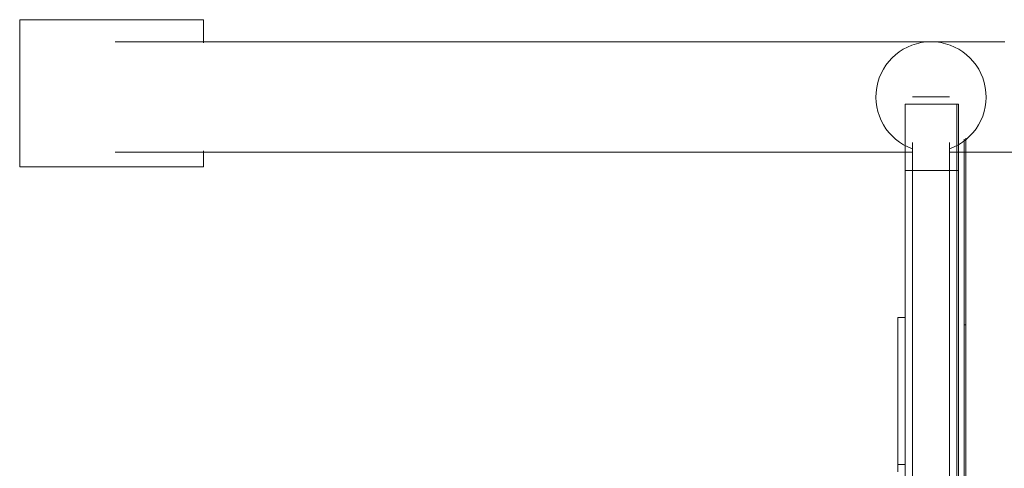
# Model space of a CAD drawing. Header units: millimetres. Extents: x -3388 to 301539, y -5590 to 54660.
# Tile 144 of 216: x 71036 to 71304, y 22679 to 22801. Entities that reach past the tile are written whole.
import ezdxf

# ---------------------------------------------------------------- set-up
doc = ezdxf.new("R2010")
doc.units = ezdxf.units.MM
doc.layers.add('I-FURN', color=30, linetype='Continuous', lineweight=13)

# ---------------------------------------------------------------- blocks, each defined once
blk = doc.blocks.new('300_82_oth_Cascando Whiteboard Round 20 - 4104___default_dwg_72_CADO_WH_D2_ME_WH_4104-19556229-4e verdieping - bouwdeel 3_ 4_ 5')
at = {"layer": 'I-FURN', "color": 8, "lineweight": 9}
for p, q in [((1424.96, 4), (1428, 4)), ((1468, 2), (1474.94, 2)), ((1474.94, 2), (1468, 2)), ((1468, -12), (1475.31, -12)), ((1475.31, -12), (1468, -12)), ((1426, -14.5), (1426, -14))]:
    blk.add_line(p, q, dxfattribs=at)
at = {"layer": 'I-FURN', "color": 8, "lineweight": 9, "flags": 128}
blk.add_lwpolyline([(1394.73, 4), (1388, 4)], close=True, dxfattribs=at)
for points in [[(1428, 2), (1428, 4), (1424.96, 4)], [(10.75, -14.5), (18, -14.5), (1466, -14.5), (1476.75, -14.5)], [(1476.47, -14), (1466, -14), (18, -14), (11.53, -14)]]:
    blk.add_lwpolyline(points, dxfattribs=at)
blk = doc.blocks.new('300_82_oth_Cascando Whiteboard Round 20 - 4104___default_dwg_72cado_wh21AD191D793464E4B9ED8C6E3807C616E-19556230-4e verdieping - bouwdeel 3_ 4_ 5')
blk.add_blockref('300_82_oth_Cascando Whiteboard Round 20 - 4104___default_dwg_72_CADO_WH_D2_ME_WH_4104-19556229-4e verdieping - bouwdeel 3_ 4_ 5', (0, 0))
blk = doc.blocks.new('300_82_oth_Cascando Whiteboard Round 20 - 4104___default_dwg_72CADO_WH_D3_ME_WH_BOARD_4104-19556231-4e verdieping - bouwdeel 3_ 4_ 5')
at = {"layer": 'I-FURN', "color": 8, "lineweight": 9}
for p, q in [((20, -12), (1468, -12)), ((1468, -12.5), (20, -12.5)), ((1475.85, -12), (1468, -12)), ((1468, -12), (1475.85, -12)), ((1468, -12), (1468, -12.5)), ((1468, -12.5), (1476.14, -12.5)), ((1476.14, -12.5), (1468, -12.5)), ((1486, -12.5), (1486, -12))]:
    blk.add_line(p, q, dxfattribs=at)
blk = doc.blocks.new('300_82_oth_Cascando Whiteboard Round 20 - 4104___default_dwg_72CADO_WH_D3_ME_WH_FRAME_4104-V290-4e verdieping - bouwdeel 3_ 4_ 5')
at = {"layer": 'I-FURN', "color": 8, "lineweight": 9}
for p, q in [((1388, 4), (1386, 4)), ((1386, 4), (1388, 4)), ((1388, 4), (1394.87, 4)), ((1424.96, 4), (1388, 4)), ((1388, 4), (1424.96, 4)), ((1394.87, 4), (1388, 4)), ((1428, 2), (1428, 4)), ((1468, 2), (20, 2)), ((1468, 2), (1474.89, 2)), ((1474.89, 2), (1468, 2)), ((1474.89, 2), (1468, 2)), ((1468, 2), (1468, 0)), ((1468, 2), (1474.89, 2)), ((1468, 0), (1468, 2)), ((1475.65, 0), (1468, 0)), ((1468, 0), (1475.65, 0)), ((1488, -10), (1488, 0)), ((1468, -10), (1475.65, -10)), ((1468, -12), (1468, -10)), ((1468, -10), (1468, -12)), ((1475.65, -10), (1468, -10)), ((20, -12), (1468, -12)), ((1468, -12), (1474.89, -12)), ((1474.89, -12), (1468, -12)), ((1474.89, -12), (1468, -12)), ((1468, -12), (1474.89, -12))]:
    blk.add_line(p, q, dxfattribs=at)
at = {"layer": 'I-FURN', "color": 8, "lineweight": 9, "flags": 128}
for points in [[(1388, 4), (1388, 3.5), (1388, 3), (1388, 2.5), (1388, 2)], [(1388, 2), (1388, 2.5), (1388, 3), (1388, 3.5), (1388, 4)], [(20, 2), (382, 2), (744, 2), (1106, 2), (1468, 2)], [(1468, 2), (1106, 2), (744, 2), (382, 2), (20, 2)], [(1468, 0), (1106, 0), (744, 0), (382, 0), (20, 0)], [(20, 0), (382, 0), (744, 0), (1106, 0), (1468, 0)], [(1486, 2), (1485.99, 2), (1485.94, 2), (1485.87, 2), (1485.77, 2), (1485.64, 2), (1485.48, 2), (1485.3, 2), (1485.09, 2), (1484.85, 2), (1484.58, 2), (1484.29, 2), (1483.97, 2), (1483.62, 2), (1483.25, 2), (1482.86, 2), (1482.44, 2), (1482, 2), (1481.53, 2), (1481.05, 2), (1480.54, 2), (1480.01, 2), (1479.47, 2), (1478.9, 2), (1478.32, 2), (1477.73, 2), (1477.11, 2), (1476.48, 2), (1475.84, 2), (1475.19, 2), (1474.52, 2), (1473.85, 2), (1473.16, 2), (1472.47, 2), (1471.77, 2), (1471.06, 2), (1470.35, 2), (1469.63, 2), (1468.91, 2), (1468.19, 2), (1468, 2)], [(1468, 2), (1468.72, 2), (1469.44, 2), (1470.15, 2), (1470.87, 2), (1471.58, 2), (1472.28, 2), (1472.97, 2), (1473.66, 2), (1474.34, 2)], [(1468, -10), (1468, -7.5), (1468, -5), (1468, -2.5), (1468, 0)], [(1468, 0), (1468, -2.5), (1468, -5), (1468, -7.5), (1468, -10)], [(20, -10), (382, -10), (744, -10), (1106, -10), (1468, -10)], [(1468, -10), (1106, -10), (744, -10), (382, -10), (20, -10)], [(1468, -12), (1106, -12), (744, -12), (382, -12), (20, -12)], [(20, -12), (382, -12), (744, -12), (1106, -12), (1468, -12)], [(1475.19, -12), (1474.52, -12), (1473.85, -12), (1473.16, -12), (1472.47, -12), (1471.77, -12), (1471.06, -12), (1470.35, -12), (1469.63, -12), (1468.91, -12), (1468.19, -12), (1468, -12)], [(1468, -12), (1468.72, -12), (1469.44, -12), (1470.15, -12), (1470.87, -12), (1471.58, -12), (1472.28, -12), (1472.97, -12), (1473.66, -12), (1474.34, -12), (1475.01, -12), (1475.67, -12), (1476.31, -12), (1476.94, -12), (1477.56, -12), (1478.16, -12), (1478.75, -12), (1479.32, -12), (1479.87, -12), (1480.4, -12), (1480.91, -12), (1481.4, -12), (1481.87, -12), (1482.32, -12), (1482.75, -12), (1483.15, -12), (1483.52, -12), (1483.88, -12), (1484.2, -12), (1484.5, -12), (1484.78, -12), (1485.02, -12), (1485.24, -12), (1485.44, -12), (1485.6, -12), (1485.74, -12), (1485.85, -12), (1485.93, -12), (1485.98, -12), (1486, -12)]]:
    blk.add_lwpolyline(points, dxfattribs=at)
blk = doc.blocks.new('300_82_oth_Cascando Whiteboard Round 20 - 4104___default_dwg_EDWG3FA6B10C5DB54CC1AB4491F623A3088D-V291-4e verdieping - bouwdeel 3_ 4_ 5')
for name in ['300_82_oth_Cascando Whiteboard Round 20 - 4104___default_dwg_72CADO_WH_D3_ME_WH_FRAME_4104-V290-4e verdieping - bouwdeel 3_ 4_ 5', '300_82_oth_Cascando Whiteboard Round 20 - 4104___default_dwg_72cado_wh21AD191D793464E4B9ED8C6E3807C616E-19556230-4e verdieping - bouwdeel 3_ 4_ 5', '300_82_oth_Cascando Whiteboard Round 20 - 4104___default_dwg_72CADO_WH_D3_ME_WH_BOARD_4104-19556231-4e verdieping - bouwdeel 3_ 4_ 5']:
    blk.add_blockref(name, (0, 0))
blk = doc.blocks.new('300_82_oth_Cascando Whiteboard Round 20 - 4104___default_dwg-V292-4e verdieping - bouwdeel 3_ 4_ 5')
blk.add_blockref('300_82_oth_Cascando Whiteboard Round 20 - 4104___default_dwg_EDWG3FA6B10C5DB54CC1AB4491F623A3088D-V291-4e verdieping - bouwdeel 3_ 4_ 5', (0, 0))
blk = doc.blocks.new('300_82_oth_Cascando Whiteboard Round 20 - Cascando Whiteboard Round 20_ 1190x1540mm-V293-4e verdieping - bouwdeel 3_ 4_ 5')
at = {"layer": 'I-FURN', "color": 8, "lineweight": 9}
for p, q in [((765, 247.98), (725, 247.98)), ((725, 197.98), (725, 247.98)), ((765, 247.98), (765, 197.98)), ((725, 197.98), (729.3, 197.98)), ((758.7, 197.98), (765, 197.98)), ((-742, 7), (742, 7)), ((742, 7), (742, -7.5)), ((742, -7.5), (-742, -7.5))]:
    blk.add_line(p, q, dxfattribs=at)
at = {"layer": 'I-FURN', "color": 8, "lineweight": 9, "flags": 128}
for points in [[(729, 5), (729, 9.59), (729, 20.1), (729, 30.58), (729, 41.01), (729, 51.38), (729, 61.66), (729, 71.85), (729, 81.92), (729, 91.86), (729, 101.65), (729, 111.28), (729, 120.73), (729, 129.99), (729, 139.04), (729, 147.87), (729, 156.46), (729, 164.8), (729, 172.88), (729, 180.68), (729, 188.19), (729, 195.4), (729, 202.3), (729, 208.87), (729, 215.11), (729, 221.01), (729, 222.02)], [(759, 222.02), (759, 216.19), (759, 210.01), (759, 203.49), (759, 196.65), (759, 189.5), (759, 182.04), (759, 174.29), (759, 166.26), (759, 157.96), (759, 149.41), (759, 140.63), (759, 131.62), (759, 122.39), (759, 112.98), (759, 103.38), (759, 93.61), (759, 83.7), (759, 73.65), (759, 63.49), (759, 53.22), (759, 42.87), (759, 32.45), (759, 21.97), (759, 11.46), (759, 0.94), (759, -9.59), (759, -20.1)], [(729, -21.97), (729, -11.46), (729, -5)]]:
    blk.add_lwpolyline(points, dxfattribs=at)
at = {"layer": 'I-FURN', "color": 8, "lineweight": 9}
for start, end in [(0, 160.3657), (199.6343, 360)]:
    blk.add_arc((744, 0), 15, start, end, dxfattribs=at)
blk.add_blockref('300_82_oth_Cascando Whiteboard Round 20 - 4104___default_dwg-V292-4e verdieping - bouwdeel 3_ 4_ 5', (-744, 5))
blk = doc.blocks.new('Stadhuis Zoetermeer_OTH_interieur_rvt-1-4e verdieping - bouwdeel 3_ 4_ 5')
at = {"color": 8, "lineweight": 9, "rotation": 89.99999999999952}
blk.add_blockref('300_82_oth_Cascando Whiteboard Round 20 - Cascando Whiteboard Round 20_ 1190x1540mm-V293-4e verdieping - bouwdeel 3_ 4_ 5', (71283.96, 22036.36), dxfattribs=at)

msp = doc.modelspace()

# ---------------------------------------------------------------- block references
at = {"lineweight": 5}
msp.add_blockref('Stadhuis Zoetermeer_OTH_interieur_rvt-1-4e verdieping - bouwdeel 3_ 4_ 5', (0, 0), dxfattribs=at)

doc.saveas('drawing.dxf')
